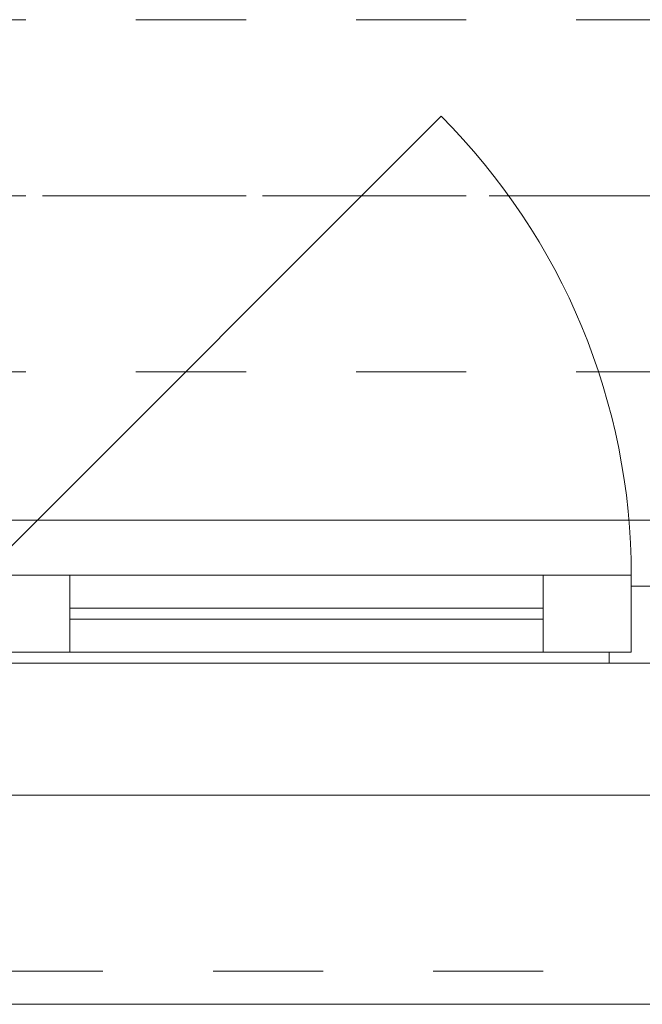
# Model space of a CAD drawing. Header units: metres. Extents: x -3.5 to 65.3, y -10.9 to 16.7.
# Tile 203 of 213: x 55.274 to 55.84, y -0.185 to 0.71. Entities that reach past the tile are written whole.
import ezdxf

# ---------------------------------------------------------------- set-up
doc = ezdxf.new("R2010")
doc.units = ezdxf.units.M
doc.header["$MEASUREMENT"] = 0
for name, pattern in [('Achse', [0.08, 0.04, -0.02, 0, -0.02]), ('Strichlinie doppelt', [0.218722, 0.105833, -0.042333, 0.028222, -0.042333]), ('Strichlinie eng', [0.046, 0.03, -0.016]), ('Untersicht', [0.04, 0.03, -0.01])]:
    doc.linetypes.add(name, pattern=pattern)
for name, color, linetype in [('451 - Universal.Achsen Raster', 7, 'Continuous'), ('603 - Struktur.Bodenplatte_ Decke Roh', 7, 'Continuous'), ('604 - Struktur.Wand Aussen', 7, 'Continuous'), ('608 - Struktur.Träger', 7, 'Continuous')]:
    doc.layers.add(name, color=color, linetype=linetype)

msp = doc.modelspace()

# ---------------------------------------------------------------- linework, layer by layer
at = {"layer": '451 - Universal.Achsen Raster', "color": 160, "linetype": 'Strichlinie doppelt', "lineweight": 9, "true_color": 0x3232ff}
msp.add_line((64.93503, 0.54998), (-3.175, 0.54998), dxfattribs=at)
at = {"layer": '603 - Struktur.Bodenplatte_ Decke Roh', "color": 7, "linetype": 'Continuous', "lineweight": 18, "flags": 128}
msp.add_lwpolyline([(55.21999, 0.005), (62.27503, 0.005)], dxfattribs=at)
at = {"layer": '604 - Struktur.Wand Aussen', "color": 7, "linetype": 'Continuous', "lineweight": 9}
for p, q in [((55.24, 0.205), (55.65719, 0.62219)), ((55.16, 0.255), (57.54, 0.255)), ((55.25, -0.185), (57.45, -0.185))]:
    msp.add_line(p, q, dxfattribs=at)
at = {"layer": '604 - Struktur.Wand Aussen', "color": 7, "linetype": 'Strichlinie eng', "lineweight": 9}
for p, q in [((55.16, 0.255), (57.54, 0.255)), ((55.25, -0.155), (57.45, -0.155))]:
    msp.add_line(p, q, dxfattribs=at)
at = {"layer": '604 - Struktur.Wand Aussen', "color": 7, "linetype": 'Continuous', "lineweight": 13}
for p, q in [((55.24, 0.205), (55.32, 0.205)), ((55.32, 0.205), (55.75, 0.205)), ((55.32, 0.205), (55.32, 0.135)), ((55.75, 0.135), (55.75, 0.205)), ((55.75, 0.205), (55.83, 0.205)), ((55.83, 0.205), (55.83, 0.135)), ((55.83, 0.135), (55.83, 0.195)), ((55.83, 0.195), (55.85, 0.195)), ((55.32, 0.175), (55.75, 0.175)), ((55.75, 0.165), (55.32, 0.165)), ((55.32, 0.135), (55.24, 0.135)), ((55.75, 0.135), (55.32, 0.135)), ((55.83, 0.135), (55.75, 0.135)), ((55.81, 0.125), (55.81, 0.135)), ((55.81, 0.135), (55.83, 0.135)), ((55.81, 0.125), (55.26, 0.125)), ((55.85, 0.125), (55.81, 0.125))]:
    msp.add_line(p, q, dxfattribs=at)
at = {"layer": '604 - Struktur.Wand Aussen', "color": 7, "linetype": 'Continuous', "lineweight": 9}
msp.add_arc((55.24, 0.205), 0.59, 0, 45, dxfattribs=at)
at = {"layer": '608 - Struktur.Träger', "color": 7, "linetype": 'Untersicht', "lineweight": 13}
for p, q in [((0.37999, 0.70998), (61.87999, 0.70998)), ((0.37999, 0.38998), (61.87999, 0.38998))]:
    msp.add_line(p, q, dxfattribs=at)
at = {"layer": '608 - Struktur.Träger', "color": 7, "linetype": 'Achse', "lineweight": 9}
msp.add_line((0.37999, 0.54998), (61.87999, 0.54998), dxfattribs=at)

doc.saveas('drawing.dxf')
